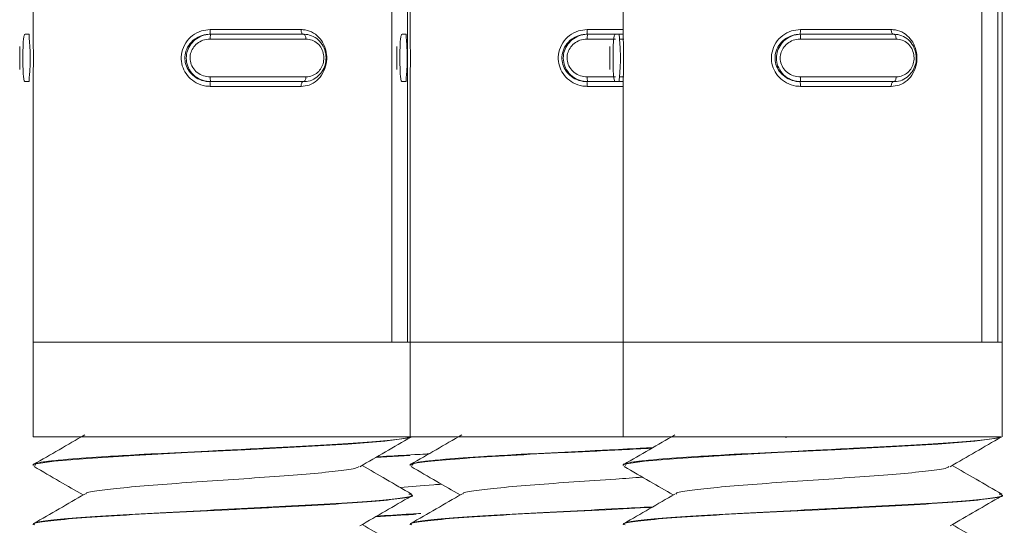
# Model space of a CAD drawing. Header units: millimetres. Extents: x -136 to 1613, y -2821 to -510.
# Tile 41 of 69: x 144 to 165, y -551 to -541. Entities that reach past the tile are written whole.
import ezdxf

# ---------------------------------------------------------------- set-up
doc = ezdxf.new("R2010")
doc.units = ezdxf.units.MM

msp = doc.modelspace()

# ---------------------------------------------------------------- linework, layer by layer
at = {"color": 7, "linetype": 'Continuous', "lineweight": 15}
for p, q in [((164.542, -547.448), (164.542, -532.548)), ((144.083, -535.912), (144.083, -540.992)), ((152.042, -535.912), (152.042, -540.992)), ((156.542, -535.912), (156.542, -540.992)), ((151.653, -547.448), (151.653, -537.302)), ((151.989, -537.302), (151.989, -547.448)), ((164.112, -547.448), (164.112, -537.302)), ((164.448, -537.302), (164.448, -547.448)), ((144.002, -540.948), (143.914, -540.948)), ((147.815, -540.948), (147.832, -540.948)), ((147.822, -540.848), (149.741, -540.848)), ((149.842, -541.048), (147.824, -541.048)), ((147.832, -540.948), (149.799, -540.948)), ((151.961, -540.948), (151.873, -540.948)), ((155.774, -540.948), (155.791, -540.948)), ((155.791, -540.948), (156.381, -540.948)), ((156.461, -540.948), (156.373, -540.948)), ((156.461, -540.948), (156.542, -540.948)), ((160.274, -540.948), (160.291, -540.948)), ((160.281, -540.848), (162.2, -540.848)), ((162.301, -541.048), (160.283, -541.048)), ((160.291, -540.948), (162.258, -540.948)), ((143.8, -541.205), (143.8, -541.694)), ((151.759, -541.205), (151.759, -541.694)), ((156.259, -541.205), (156.259, -541.694)), ((147.824, -541.848), (149.842, -541.848)), ((160.283, -541.848), (162.301, -541.848)), ((144.002, -541.948), (143.914, -541.948)), ((144.083, -541.912), (144.083, -547.448)), ((147.815, -541.948), (147.832, -541.948)), ((149.741, -542.048), (147.822, -542.048)), ((149.799, -541.948), (147.832, -541.948)), ((151.961, -541.948), (151.873, -541.948)), ((152.042, -541.912), (152.042, -547.448)), ((155.774, -541.948), (155.791, -541.948)), ((156.373, -541.948), (155.791, -541.948)), ((156.461, -541.948), (156.373, -541.948)), ((156.542, -541.948), (156.461, -541.948)), ((156.542, -541.912), (156.542, -547.448)), ((160.274, -541.948), (160.291, -541.948)), ((162.2, -542.048), (160.281, -542.048)), ((162.258, -541.948), (160.291, -541.948)), ((144.083, -547.448), (144.083, -549.448)), ((144.083, -547.448), (151.653, -547.448)), ((144.083, -547.448), (152.042, -547.448)), ((151.989, -547.448), (152.042, -547.448)), ((152.042, -547.448), (152.042, -549.448)), ((152.042, -547.448), (156.542, -547.448)), ((156.542, -547.448), (156.542, -549.448)), ((156.542, -547.448), (164.112, -547.448)), ((156.542, -547.448), (164.542, -547.448)), ((164.448, -547.448), (164.542, -547.448)), ((164.542, -549.448), (164.542, -547.448)), ((144.083, -549.448), (152.052, -549.448)), ((152.042, -549.448), (156.542, -549.448)), ((156.542, -549.448), (164.511, -549.448)), ((159.969, -549.467), (160.031, -549.448)), ((151.314, -549.888), (152.037, -549.842)), ((144.083, -550.048), (144.083, -550.058)), ((152.042, -550.048), (152.042, -550.058)), ((156.542, -550.048), (156.542, -550.058)), ((152.083, -550.684), (152.083, -550.674)), ((164.542, -550.684), (164.542, -550.674)), ((144.083, -551.298), (144.083, -551.308)), ((152.042, -551.298), (152.042, -551.308)), ((156.542, -551.298), (156.542, -551.308))]:
    msp.add_line(p, q, dxfattribs=at)
at = {"color": 8, "linetype": 'Continuous', "lineweight": 15}
for p, q in [((155.781, -540.848), (156.542, -540.848)), ((156.377, -541.048), (155.783, -541.048)), ((156.552, -541.048), (156.468, -541.048)), ((155.783, -541.848), (156.381, -541.848)), ((156.47, -541.848), (156.553, -541.848)), ((156.542, -542.048), (155.781, -542.048))]:
    msp.add_line(p, q, dxfattribs=at)
at = {"color": 7, "linetype": 'Continuous', "lineweight": 15, "flags": 128}
for points in [[(149.741, -540.848), (149.742, -540.868), (149.744, -540.887), (149.748, -540.904), (149.753, -540.919), (149.759, -540.932), (149.766, -540.941), (149.774, -540.946), (149.782, -540.948)], [(149.799, -540.948), (149.807, -540.95), (149.815, -540.956), (149.823, -540.965), (149.829, -540.978), (149.835, -540.993), (149.838, -541.01), (149.841, -541.029), (149.842, -541.048)], [(162.2, -540.848), (162.201, -540.868), (162.203, -540.887), (162.207, -540.904), (162.212, -540.919), (162.218, -540.932), (162.226, -540.941), (162.233, -540.946), (162.241, -540.948)], [(162.258, -540.948), (162.267, -540.95), (162.275, -540.956), (162.282, -540.965), (162.288, -540.978), (162.294, -540.993), (162.298, -541.01), (162.3, -541.029), (162.301, -541.048)], [(149.842, -541.848), (149.841, -541.868), (149.838, -541.887), (149.835, -541.904), (149.829, -541.919), (149.823, -541.932), (149.815, -541.941), (149.807, -541.946), (149.799, -541.948)], [(162.301, -541.848), (162.3, -541.868), (162.298, -541.887), (162.294, -541.904), (162.288, -541.919), (162.282, -541.932), (162.275, -541.941), (162.267, -541.946), (162.258, -541.948)], [(149.782, -541.948), (149.774, -541.95), (149.766, -541.956), (149.759, -541.965), (149.753, -541.978), (149.748, -541.993), (149.744, -542.01), (149.742, -542.029), (149.741, -542.048)], [(162.241, -541.948), (162.233, -541.95), (162.226, -541.956), (162.218, -541.965), (162.212, -541.978), (162.207, -541.993), (162.203, -542.01), (162.201, -542.029), (162.2, -542.048)], [(144.128, -550.058), (144.143, -550.023), (144.53, -549.962), (145.232, -549.904), (146.211, -549.842), (147.341, -549.783), (148.55, -549.722), (149.723, -549.661), (150.726, -549.603), (151.508, -549.54), (151.968, -549.481), (152.072, -549.448), (152.072, -549.448)], [(156.588, -550.058), (156.602, -550.023), (156.989, -549.962), (157.691, -549.904), (158.67, -549.842), (159.8, -549.783), (161.009, -549.722), (162.183, -549.661), (163.185, -549.603), (163.967, -549.54), (164.427, -549.481), (164.531, -549.448), (164.531, -549.448)]]:
    msp.add_lwpolyline(points, dxfattribs=at)
at = {"color": 7, "linetype": 'Continuous', "lineweight": 15}
for centre, radius, start, end in [((147.434, -540.873), 0.388, 348.853, 3.6798), ((148.149, -541.024), 0.326, 166.684, 184.3684), ((155.393, -540.873), 0.389, 348.8556, 3.6687), ((156.108, -541.024), 0.326, 166.6773, 184.3751), ((159.893, -540.873), 0.389, 348.8556, 3.6687), ((160.608, -541.024), 0.326, 166.6773, 184.3751), ((148.149, -541.873), 0.326, 175.6354, 193.3122), ((156.108, -541.873), 0.326, 175.6287, 193.3189), ((160.608, -541.873), 0.326, 175.6287, 193.3189), ((147.434, -542.023), 0.388, 356.3144, 11.1551), ((155.393, -542.023), 0.388, 356.3255, 11.1525), ((159.893, -542.023), 0.388, 356.3255, 11.1525)]:
    msp.add_arc(centre, radius, start, end, dxfattribs=at)
for points, knots in [([(143.914, -540.948), (143.914, -540.948), (143.906, -540.948), (143.892, -540.969), (143.878, -541.058), (143.871, -541.194), (143.868, -541.357), (143.868, -541.524), (143.87, -541.678), (143.876, -541.809), (143.887, -541.906), (143.901, -541.944), (143.911, -541.948), (143.914, -541.948), (143.914, -541.948)], [0, 0, 0, 0, 0.000038, 0.112229, 0.224497, 0.337095, 0.445588, 0.547536, 0.646164, 0.746788, 0.852427, 0.963255, 0.999962, 1, 1, 1, 1]), ([(144.002, -541.948), (144.002, -541.948), (143.995, -541.948), (143.999, -541.931), (144.002, -541.852), (144.014, -541.721), (144.023, -541.559), (144.024, -541.39), (144.018, -541.235), (144.008, -541.102), (143.998, -541.001), (144, -540.955), (143.998, -540.948), (144.002, -540.948), (144.002, -540.948)], [0, 0, 0, 0, 0.000037, 0.101133, 0.21361, 0.327139, 0.43588, 0.536201, 0.632072, 0.730788, 0.836851, 0.949297, 0.999963, 1, 1, 1, 1]), ([(144.084, -540.992), (144.083, -541.008), (144.083, -541.061), (144.087, -541.196), (144.09, -541.379), (144.09, -541.579), (144.085, -541.772), (144.084, -541.866), (144.083, -541.912)], [0, 0, 0, 0, 0.080888, 0.257871, 0.432014, 0.61507, 0.811748, 1, 1, 1, 1]), ([(147.822, -542.048), (147.79, -542.047), (147.688, -542.042), (147.526, -541.985), (147.367, -541.863), (147.258, -541.703), (147.204, -541.518), (147.213, -541.317), (147.295, -541.122), (147.441, -540.966), (147.625, -540.866), (147.758, -540.854), (147.822, -540.848)], [0, 0, 0, 0, 0.049965, 0.160717, 0.265969, 0.365256, 0.462977, 0.565669, 0.676018, 0.789428, 0.90047, 1, 1, 1, 1]), ([(147.815, -540.948), (147.815, -540.948), (147.76, -540.948), (147.646, -540.966), (147.487, -541.045), (147.361, -541.176), (147.289, -541.338), (147.281, -541.507), (147.328, -541.661), (147.423, -541.794), (147.561, -541.896), (147.7, -541.942), (147.788, -541.948), (147.815, -541.948), (147.815, -541.948)], [0, 0, 0, 0, 0.0000367, 0.1011299, 0.2136051, 0.3271339, 0.435861, 0.5361833, 0.6320699, 0.7307929, 0.8368587, 0.9493083, 0.9999633, 1, 1, 1, 1]), ([(147.832, -541.948), (147.832, -541.948), (147.772, -541.948), (147.653, -541.928), (147.494, -541.839), (147.377, -541.703), (147.315, -541.54), (147.314, -541.373), (147.365, -541.219), (147.463, -541.088), (147.603, -540.99), (147.734, -540.953), (147.812, -540.948), (147.832, -540.948), (147.832, -540.948)], [0, 0, 0, 0, 0.000038, 0.112215, 0.224487, 0.337092, 0.445584, 0.547533, 0.646175, 0.746787, 0.852428, 0.963253, 0.999962, 1, 1, 1, 1]), ([(147.824, -541.048), (147.808, -541.049), (147.743, -541.051), (147.635, -541.082), (147.519, -541.159), (147.437, -541.264), (147.394, -541.387), (147.395, -541.522), (147.447, -541.653), (147.545, -541.761), (147.676, -541.834), (147.775, -541.844), (147.824, -541.848)], [0, 0, 0, 0, 0.037283, 0.149826, 0.256275, 0.356431, 0.453448, 0.553208, 0.660003, 0.772417, 0.885916, 1, 1, 1, 1]), ([(149.741, -540.848), (149.77, -540.85), (149.862, -540.855), (150.007, -540.912), (150.146, -541.034), (150.241, -541.194), (150.287, -541.379), (150.279, -541.58), (150.209, -541.774), (150.082, -541.931), (149.919, -542.03), (149.798, -542.043), (149.741, -542.048)], [0, 0, 0, 0, 0.049965, 0.160723, 0.265965, 0.365266, 0.462971, 0.565678, 0.676025, 0.78942, 0.90047, 1, 1, 1, 1]), ([(149.799, -540.948), (149.799, -540.948), (149.852, -540.948), (149.965, -540.969), (150.108, -541.058), (150.214, -541.194), (150.269, -541.357), (150.27, -541.524), (150.225, -541.678), (150.136, -541.809), (150.009, -541.906), (149.89, -541.944), (149.817, -541.948), (149.799, -541.948), (149.799, -541.948)], [0, 0, 0, 0, 0.000042, 0.112221, 0.22449, 0.337095, 0.445586, 0.547535, 0.646159, 0.746781, 0.852424, 0.963252, 0.999958, 1, 1, 1, 1]), ([(149.842, -541.848), (149.856, -541.848), (149.915, -541.846), (150.012, -541.815), (150.115, -541.738), (150.186, -541.633), (150.224, -541.509), (150.222, -541.375), (150.178, -541.244), (150.092, -541.136), (149.975, -541.063), (149.886, -541.053), (149.842, -541.048)], [0, 0, 0, 0, 0.037279, 0.1498252, 0.2562851, 0.3564233, 0.4534416, 0.5532023, 0.6599969, 0.7724116, 0.8859139, 1, 1, 1, 1]), ([(151.873, -540.948), (151.873, -540.948), (151.866, -540.948), (151.851, -540.969), (151.837, -541.058), (151.83, -541.194), (151.827, -541.357), (151.827, -541.524), (151.829, -541.678), (151.835, -541.809), (151.846, -541.906), (151.86, -541.944), (151.871, -541.948), (151.873, -541.948), (151.873, -541.948)], [0, 0, 0, 0, 0.000038, 0.112216, 0.224486, 0.337093, 0.445586, 0.547536, 0.646159, 0.746786, 0.852426, 0.963253, 0.999962, 1, 1, 1, 1]), ([(151.961, -541.948), (151.961, -541.948), (151.961, -541.948), (151.954, -541.931), (151.962, -541.852), (151.973, -541.721), (151.982, -541.559), (151.983, -541.39), (151.977, -541.235), (151.967, -541.102), (151.958, -541.001), (151.955, -540.955), (151.961, -540.948), (151.961, -540.948), (151.961, -540.948)], [0, 0, 0, 0, 0.000037, 0.101129, 0.213606, 0.327134, 0.435879, 0.536201, 0.632071, 0.730792, 0.836857, 0.94931, 0.999963, 1, 1, 1, 1]), ([(152.043, -540.992), (152.043, -541.008), (152.042, -541.061), (152.046, -541.196), (152.049, -541.379), (152.049, -541.579), (152.044, -541.772), (152.043, -541.866), (152.042, -541.912)], [0, 0, 0, 0, 0.080882, 0.257866, 0.43201, 0.615069, 0.811747, 1, 1, 1, 1]), ([(155.781, -542.048), (155.749, -542.047), (155.647, -542.042), (155.485, -541.985), (155.326, -541.863), (155.217, -541.703), (155.163, -541.518), (155.172, -541.317), (155.254, -541.122), (155.4, -540.966), (155.584, -540.866), (155.718, -540.854), (155.781, -540.848)], [0, 0, 0, 0, 0.049965, 0.160716, 0.265972, 0.365258, 0.462978, 0.56567, 0.676018, 0.789424, 0.900466, 1, 1, 1, 1]), ([(155.774, -540.948), (155.774, -540.948), (155.72, -540.948), (155.605, -540.966), (155.446, -541.045), (155.32, -541.176), (155.249, -541.338), (155.24, -541.507), (155.288, -541.661), (155.382, -541.794), (155.52, -541.896), (155.659, -541.942), (155.747, -541.948), (155.774, -541.948), (155.774, -541.948)], [0, 0, 0, 0, 0.000037, 0.1011268, 0.2136056, 0.327134, 0.4358619, 0.5361843, 0.6320714, 0.730791, 0.836856, 0.9493082, 0.999963, 1, 1, 1, 1]), ([(155.791, -541.948), (155.791, -541.948), (155.732, -541.948), (155.612, -541.928), (155.454, -541.839), (155.336, -541.703), (155.275, -541.54), (155.273, -541.373), (155.324, -541.219), (155.422, -541.088), (155.562, -540.99), (155.693, -540.953), (155.772, -540.948), (155.791, -540.948), (155.791, -540.948)], [0, 0, 0, 0, 0.000038, 0.112215, 0.224487, 0.337093, 0.445586, 0.547534, 0.646175, 0.746786, 0.852424, 0.963249, 0.999962, 1, 1, 1, 1]), ([(155.783, -541.048), (155.767, -541.049), (155.702, -541.051), (155.594, -541.082), (155.478, -541.159), (155.396, -541.264), (155.353, -541.387), (155.355, -541.522), (155.406, -541.653), (155.504, -541.761), (155.635, -541.834), (155.734, -541.844), (155.783, -541.848)], [0, 0, 0, 0, 0.037282, 0.149829, 0.256278, 0.356434, 0.45345, 0.55321, 0.660003, 0.772414, 0.885917, 1, 1, 1, 1]), ([(156.373, -540.948), (156.373, -540.948), (156.366, -540.948), (156.351, -540.969), (156.337, -541.058), (156.33, -541.194), (156.327, -541.357), (156.327, -541.524), (156.329, -541.678), (156.335, -541.809), (156.346, -541.906), (156.36, -541.944), (156.371, -541.948), (156.373, -541.948), (156.373, -541.948)], [0, 0, 0, 0, 0.000038, 0.112216, 0.224485, 0.337091, 0.445586, 0.547536, 0.64616, 0.746786, 0.852426, 0.963255, 0.999962, 1, 1, 1, 1]), ([(156.461, -541.948), (156.461, -541.948), (156.461, -541.948), (156.454, -541.931), (156.462, -541.852), (156.473, -541.721), (156.482, -541.559), (156.483, -541.39), (156.477, -541.235), (156.467, -541.102), (156.458, -541.001), (156.455, -540.955), (156.461, -540.948), (156.461, -540.948), (156.461, -540.948)], [0, 0, 0, 0, 0.000037, 0.101129, 0.213607, 0.327135, 0.435879, 0.536201, 0.63207, 0.73079, 0.836854, 0.949306, 0.999963, 1, 1, 1, 1]), ([(156.543, -540.992), (156.543, -541.008), (156.542, -541.061), (156.546, -541.196), (156.549, -541.379), (156.549, -541.579), (156.544, -541.772), (156.543, -541.866), (156.542, -541.912)], [0, 0, 0, 0, 0.080883, 0.257865, 0.432009, 0.615067, 0.811745, 1, 1, 1, 1]), ([(160.281, -542.048), (160.249, -542.047), (160.147, -542.042), (159.985, -541.985), (159.826, -541.863), (159.717, -541.703), (159.663, -541.518), (159.672, -541.317), (159.754, -541.122), (159.9, -540.966), (160.084, -540.866), (160.218, -540.854), (160.281, -540.848)], [0, 0, 0, 0, 0.049965, 0.160716, 0.265972, 0.365258, 0.462978, 0.56567, 0.676018, 0.789424, 0.900466, 1, 1, 1, 1]), ([(160.274, -540.948), (160.274, -540.948), (160.219, -540.948), (160.105, -540.966), (159.946, -541.045), (159.82, -541.176), (159.749, -541.338), (159.74, -541.507), (159.788, -541.661), (159.882, -541.794), (160.02, -541.896), (160.16, -541.942), (160.247, -541.948), (160.274, -541.948), (160.274, -541.948)], [0, 0, 0, 0, 0.0000367, 0.1011315, 0.2136063, 0.3271347, 0.4358621, 0.5361845, 0.6320715, 0.7307915, 0.8368559, 0.9493081, 0.9999633, 1, 1, 1, 1]), ([(160.291, -541.948), (160.291, -541.948), (160.232, -541.948), (160.112, -541.928), (159.954, -541.839), (159.836, -541.703), (159.775, -541.54), (159.773, -541.373), (159.824, -541.219), (159.922, -541.088), (160.062, -540.99), (160.193, -540.953), (160.272, -540.948), (160.291, -540.948), (160.291, -540.948)], [0, 0, 0, 0, 0.0000422, 0.1122197, 0.2244872, 0.3370934, 0.4455859, 0.5475345, 0.6461755, 0.7467863, 0.8524239, 0.9632488, 0.9999578, 1, 1, 1, 1]), ([(160.283, -541.048), (160.267, -541.049), (160.202, -541.051), (160.094, -541.082), (159.978, -541.159), (159.896, -541.264), (159.853, -541.387), (159.855, -541.522), (159.906, -541.653), (160.004, -541.761), (160.135, -541.834), (160.234, -541.844), (160.283, -541.848)], [0, 0, 0, 0, 0.037282, 0.149829, 0.256278, 0.356434, 0.45345, 0.55321, 0.660003, 0.772414, 0.885911, 1, 1, 1, 1]), ([(162.2, -540.848), (162.229, -540.85), (162.321, -540.855), (162.466, -540.912), (162.606, -541.034), (162.7, -541.194), (162.746, -541.379), (162.738, -541.58), (162.668, -541.774), (162.541, -541.931), (162.378, -542.03), (162.257, -542.043), (162.2, -542.048)], [0, 0, 0, 0, 0.0499641, 0.1607176, 0.2659651, 0.3652639, 0.4629704, 0.5656782, 0.676026, 0.7894215, 0.9004709, 1, 1, 1, 1]), ([(162.258, -540.948), (162.258, -540.948), (162.313, -540.948), (162.423, -540.969), (162.567, -541.058), (162.673, -541.194), (162.728, -541.357), (162.73, -541.524), (162.684, -541.678), (162.595, -541.809), (162.469, -541.906), (162.349, -541.944), (162.276, -541.948), (162.258, -541.948), (162.258, -541.948)], [0, 0, 0, 0, 0.000036, 0.112218, 0.224488, 0.337092, 0.445586, 0.547536, 0.646161, 0.746787, 0.852429, 0.963256, 0.999964, 1, 1, 1, 1]), ([(162.301, -541.848), (162.316, -541.848), (162.374, -541.846), (162.471, -541.815), (162.574, -541.738), (162.645, -541.633), (162.683, -541.509), (162.681, -541.375), (162.637, -541.244), (162.551, -541.136), (162.435, -541.063), (162.346, -541.053), (162.301, -541.048)], [0, 0, 0, 0, 0.037287, 0.149823, 0.256289, 0.356426, 0.453444, 0.553205, 0.659999, 0.772416, 0.885914, 1, 1, 1, 1]), ([(143.8, -541.694), (143.8, -541.673), (143.801, -541.62), (143.802, -541.508), (143.802, -541.376), (143.8, -541.267), (143.801, -541.22), (143.801, -541.205)], [0, 0, 0, 0, 0.154903, 0.388826, 0.629354, 0.886835, 1, 1, 1, 1]), ([(151.76, -541.694), (151.76, -541.673), (151.76, -541.62), (151.761, -541.508), (151.761, -541.376), (151.76, -541.267), (151.76, -541.22), (151.76, -541.205)], [0, 0, 0, 0, 0.154916, 0.388825, 0.629347, 0.886825, 1, 1, 1, 1]), ([(156.26, -541.694), (156.26, -541.673), (156.26, -541.62), (156.261, -541.508), (156.261, -541.376), (156.26, -541.267), (156.26, -541.22), (156.26, -541.205)], [0, 0, 0, 0, 0.154916, 0.388824, 0.629345, 0.886819, 1, 1, 1, 1]), ([(152.052, -549.448), (152.039, -549.453), (151.97, -549.476), (151.675, -549.517), (150.987, -549.578), (150.052, -549.634), (149.084, -549.685), (148.307, -549.725), (147.535, -549.764), (146.972, -549.79), (146.503, -549.815), (146.148, -549.835), (145.52, -549.872), (144.87, -549.919), (144.503, -549.954), (144.356, -549.973), (144.185, -549.998), (144.043, -550.024), (144.096, -550.046), (144.103, -550.048)], [0, 0, 0, 0, 0.02247, 0.117963, 0.215387, 0.310882, 0.407289, 0.469591, 0.504767, 0.599844, 0.61077, 0.630649, 0.697165, 0.793845, 0.860462, 0.879631, 0.88934, 0.986742, 1, 1, 1, 1]), ([(145.172, -549.408), (144.993, -549.512), (144.633, -549.721), (144.273, -549.93), (144.093, -550.034)], [0, 0, 0, 0, 0.499705, 1, 1, 1, 1]), ([(150.983, -550.08), (151.162, -549.976), (151.522, -549.767), (151.882, -549.558), (152.062, -549.454)], [0, 0, 0, 0, 0.499689, 1, 1, 1, 1]), ([(153.132, -549.408), (152.952, -549.512), (152.592, -549.721), (152.232, -549.93), (152.052, -550.034)], [0, 0, 0, 0, 0.499705, 1, 1, 1, 1]), ([(164.511, -549.448), (164.498, -549.453), (164.429, -549.476), (164.134, -549.517), (163.447, -549.578), (162.511, -549.634), (161.543, -549.685), (160.767, -549.725), (159.994, -549.764), (159.431, -549.79), (158.962, -549.815), (158.607, -549.835), (157.979, -549.872), (157.329, -549.919), (156.963, -549.954), (156.816, -549.973), (156.644, -549.998), (156.502, -550.024), (156.555, -550.046), (156.562, -550.048)], [0, 0, 0, 0, 0.0224697, 0.1179629, 0.2153864, 0.3108817, 0.4072889, 0.4695914, 0.5047663, 0.5998434, 0.6107704, 0.6306493, 0.6971646, 0.7938438, 0.8604611, 0.8796308, 0.8893409, 0.9867425, 1, 1, 1, 1]), ([(157.632, -549.408), (157.452, -549.512), (157.092, -549.721), (156.732, -549.93), (156.552, -550.034)], [0, 0, 0, 0, 0.499703, 1, 1, 1, 1]), ([(163.442, -550.08), (163.622, -549.976), (163.981, -549.767), (164.341, -549.558), (164.521, -549.454)], [0, 0, 0, 0, 0.499695, 1, 1, 1, 1]), ([(157.166, -549.678), (157.079, -549.683), (156.76, -549.7), (156.265, -549.725), (155.495, -549.764), (154.931, -549.79), (154.462, -549.815), (154.107, -549.835), (153.479, -549.872), (152.829, -549.919), (152.463, -549.954), (152.316, -549.973), (152.144, -549.998), (152.002, -550.024), (152.055, -550.046), (152.062, -550.048)], [0, 0, 0, 0, 0.038154, 0.139258, 0.19634, 0.35063, 0.368362, 0.40062, 0.508561, 0.665451, 0.773558, 0.804665, 0.820423, 0.978485, 1, 1, 1, 1]), ([(152.088, -550.058), (152.081, -550.047), (152.064, -550.015), (152.443, -549.962), (153.15, -549.905), (154.136, -549.841), (155.29, -549.783), (156.341, -549.732), (156.937, -549.7), (157.148, -549.689)], [0, 0, 0, 0, 0.093369, 0.257495, 0.419276, 0.584556, 0.746623, 0.910388, 1, 1, 1, 1]), ([(152.439, -549.809), (152.414, -549.811), (152.314, -549.816), (151.977, -549.835), (151.602, -549.856), (151.378, -549.873), (151.335, -549.876)], [0, 0, 0, 0, 0.0629, 0.245416, 0.856151, 1, 1, 1, 1]), ([(144.104, -550.079), (144.284, -550.183), (144.628, -550.383), (144.972, -550.583), (145.137, -550.678)], [0, 0, 0, 0, 0.522696, 1, 1, 1, 1]), ([(145.196, -550.658), (145.196, -550.653), (145.194, -550.628), (145.456, -550.582), (145.966, -550.525), (146.688, -550.461), (147.535, -550.403), (148.432, -550.342), (149.295, -550.28), (150.054, -550.223), (150.614, -550.16), (150.925, -550.113), (150.947, -550.086), (150.953, -550.079)], [0, 0, 0, 0, 0.024333, 0.128998, 0.23216, 0.337564, 0.44091, 0.545344, 0.650418, 0.753351, 0.858635, 0.962574, 1, 1, 1, 1]), ([(152.073, -550.659), (151.893, -550.555), (151.545, -550.353), (151.197, -550.151), (151.029, -550.053)], [0, 0, 0, 0, 0.517417, 1, 1, 1, 1]), ([(152.063, -550.079), (152.243, -550.183), (152.588, -550.383), (152.932, -550.583), (153.096, -550.678)], [0, 0, 0, 0, 0.522699, 1, 1, 1, 1]), ([(156.563, -550.079), (156.743, -550.183), (157.088, -550.383), (157.432, -550.583), (157.596, -550.678)], [0, 0, 0, 0, 0.522699, 1, 1, 1, 1]), ([(157.655, -550.658), (157.655, -550.653), (157.653, -550.628), (157.915, -550.582), (158.425, -550.525), (159.147, -550.461), (159.994, -550.403), (160.891, -550.342), (161.754, -550.28), (162.513, -550.223), (163.073, -550.16), (163.385, -550.113), (163.406, -550.086), (163.412, -550.079)], [0, 0, 0, 0, 0.024332, 0.128997, 0.23216, 0.337564, 0.44091, 0.545344, 0.650418, 0.753352, 0.858637, 0.962575, 1, 1, 1, 1]), ([(164.532, -550.659), (164.352, -550.555), (164.004, -550.353), (163.656, -550.151), (163.488, -550.053)], [0, 0, 0, 0, 0.517423, 1, 1, 1, 1]), ([(153.155, -550.658), (153.155, -550.653), (153.153, -550.628), (153.415, -550.582), (153.925, -550.525), (154.648, -550.461), (155.492, -550.403), (156.294, -550.349), (156.761, -550.315), (156.947, -550.302)], [0, 0, 0, 0, 0.039607, 0.209986, 0.377919, 0.5495, 0.717733, 0.887735, 1, 1, 1, 1]), ([(151.838, -550.523), (152.054, -550.502), (152.314, -550.477), (152.648, -550.454), (152.703, -550.45)], [0, 0, 0, 0, 0.834999, 1, 1, 1, 1]), ([(152.018, -550.659), (152.044, -550.665), (152.148, -550.692), (151.921, -550.734), (151.432, -550.792), (150.622, -550.853), (149.605, -550.907), (148.463, -550.967), (147.315, -551.024), (146.204, -551.08), (145.254, -551.14), (144.536, -551.196), (144.177, -551.247), (144.077, -551.282), (144.086, -551.296), (144.087, -551.298)], [0, 0, 0, 0, 0.03065, 0.121217, 0.208664, 0.299417, 0.395212, 0.480317, 0.570843, 0.660489, 0.751955, 0.841621, 0.932123, 0.990794, 1, 1, 1, 1]), ([(145.172, -550.658), (144.993, -550.762), (144.633, -550.971), (144.273, -551.18), (144.093, -551.284)], [0, 0, 0, 0, 0.499705, 1, 1, 1, 1]), ([(144.121, -551.308), (144.11, -551.302), (144.062, -551.276), (144.348, -551.228), (144.964, -551.171), (145.888, -551.108), (147.008, -551.048), (148.228, -550.99), (149.431, -550.926), (150.512, -550.869), (151.382, -550.807), (151.909, -550.746), (152.135, -550.707), (152.075, -550.685), (152.071, -550.684)], [0, 0, 0, 0, 0.0285039, 0.125888, 0.2211488, 0.3184886, 0.4149857, 0.5107919, 0.6083306, 0.7037321, 0.8007416, 0.8977217, 0.9931404, 1, 1, 1, 1]), ([(150.983, -551.33), (151.162, -551.226), (151.522, -551.017), (151.882, -550.808), (152.062, -550.704)], [0, 0, 0, 0, 0.499689, 1, 1, 1, 1]), ([(153.132, -550.658), (152.952, -550.762), (152.592, -550.971), (152.232, -551.18), (152.052, -551.284)], [0, 0, 0, 0, 0.499705, 1, 1, 1, 1]), ([(164.477, -550.659), (164.503, -550.665), (164.607, -550.692), (164.381, -550.734), (163.892, -550.792), (163.082, -550.853), (162.064, -550.907), (160.923, -550.967), (159.774, -551.024), (158.663, -551.08), (157.713, -551.14), (156.996, -551.196), (156.637, -551.247), (156.536, -551.282), (156.545, -551.296), (156.547, -551.298)], [0, 0, 0, 0, 0.030649, 0.121217, 0.208663, 0.299415, 0.39521, 0.480316, 0.570841, 0.660487, 0.751954, 0.841619, 0.932122, 0.990792, 1, 1, 1, 1]), ([(157.632, -550.658), (157.452, -550.762), (157.092, -550.971), (156.732, -551.18), (156.552, -551.284)], [0, 0, 0, 0, 0.499703, 1, 1, 1, 1]), ([(156.58, -551.308), (156.569, -551.302), (156.521, -551.276), (156.808, -551.228), (157.423, -551.171), (158.348, -551.108), (159.467, -551.048), (160.687, -550.99), (161.89, -550.926), (162.971, -550.869), (163.841, -550.807), (164.368, -550.746), (164.594, -550.707), (164.534, -550.685), (164.53, -550.684)], [0, 0, 0, 0, 0.028503, 0.125887, 0.221149, 0.31849, 0.414986, 0.510792, 0.608331, 0.703732, 0.800741, 0.897723, 0.993142, 1, 1, 1, 1]), ([(163.442, -551.33), (163.622, -551.226), (163.981, -551.017), (164.341, -550.808), (164.521, -550.704)], [0, 0, 0, 0, 0.499695, 1, 1, 1, 1]), ([(157.166, -550.928), (156.926, -550.941), (156.313, -550.973), (155.272, -551.024), (154.164, -551.08), (153.213, -551.14), (152.496, -551.196), (152.137, -551.247), (152.036, -551.282), (152.045, -551.296), (152.047, -551.298)], [0, 0, 0, 0, 0.100814, 0.257446, 0.412556, 0.570817, 0.725962, 0.882553, 0.984069, 1, 1, 1, 1]), ([(152.08, -551.308), (152.069, -551.302), (152.021, -551.276), (152.308, -551.228), (152.923, -551.171), (153.848, -551.108), (154.966, -551.048), (156.114, -550.993), (156.826, -550.956), (157.147, -550.939)], [0, 0, 0, 0, 0.048342, 0.213503, 0.375065, 0.540153, 0.703809, 0.866297, 1, 1, 1, 1]), ([(151.314, -551.138), (151.45, -551.128), (151.694, -551.11), (152.023, -551.093), (152.168, -551.086)], [0, 0, 0, 0, 0.559856, 1, 1, 1, 1]), ([(152.268, -551.069), (152.199, -551.073), (151.842, -551.091), (151.561, -551.11), (151.334, -551.126)], [0, 0, 0, 0, 0.194415, 1, 1, 1, 1]), ([(152.073, -551.909), (151.893, -551.805), (151.545, -551.603), (151.197, -551.401), (151.029, -551.303)], [0, 0, 0, 0, 0.517417, 1, 1, 1, 1]), ([(164.532, -551.909), (164.352, -551.805), (164.004, -551.603), (163.656, -551.401), (163.488, -551.303)], [0, 0, 0, 0, 0.517423, 1, 1, 1, 1])]:
    msp.add_open_spline(points, degree=3, knots=knots, dxfattribs=at)

doc.saveas('drawing.dxf')
